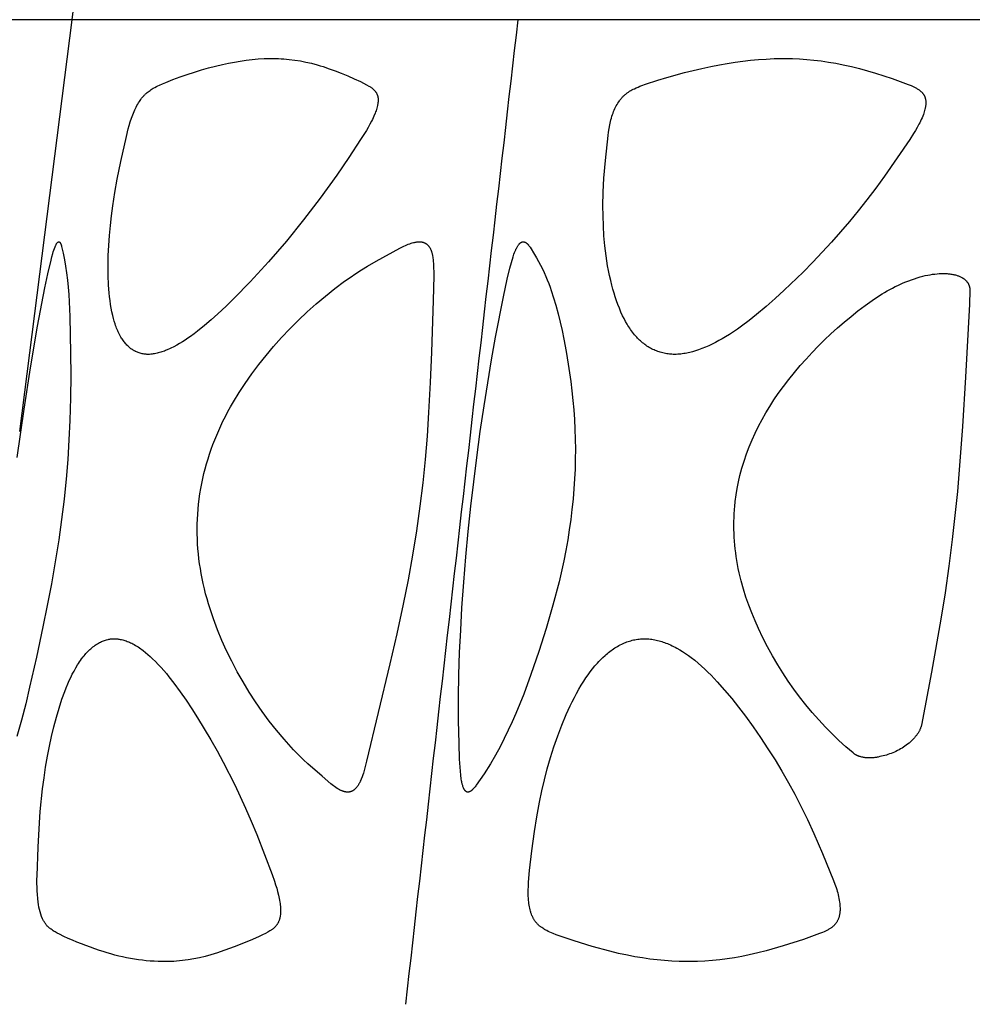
# Model space of a CAD drawing. Header units: millimetres. Extents: x 1250 to 1725, y 0 to 1655.
# Tile 157 of 256: x 1288 to 1329, y 1319 to 1361. Entities that reach past the tile are written whole.
import ezdxf

# ---------------------------------------------------------------- set-up
doc = ezdxf.new("R2010")
doc.units = ezdxf.units.MM
doc.header["$MEASUREMENT"] = 0
doc.layers.add('Crea2D$visibili$tangenti', color=7, linetype='Continuous', true_color=0x000000)

msp = doc.modelspace()

# ---------------------------------------------------------------- linework, layer by layer
at = {"layer": 'Crea2D$visibili$tangenti'}
for p, q in [((1290.496, 1360.548), (1292.568, 1376.923)), ((1290.496, 1360.548), (1277.531, 1360.548)), ((1288.269, 1343.03), (1290.496, 1360.548)), ((1309.451, 1360.548), (1290.496, 1360.548)), ((1333.818, 1360.548), (1309.451, 1360.548))]:
    msp.add_line(p, q, dxfattribs=at)
for points in [[(1293.734, 1346.314), (1293.713, 1346.315), (1293.692, 1346.315), (1293.67, 1346.316), (1293.649, 1346.318), (1293.606, 1346.322), (1293.563, 1346.327), (1293.52, 1346.334), (1293.478, 1346.342), (1293.436, 1346.352), (1293.394, 1346.363), (1293.352, 1346.376), (1293.311, 1346.39), (1293.271, 1346.406), (1293.231, 1346.422), (1293.211, 1346.431), (1293.191, 1346.441), (1293.172, 1346.45), (1293.153, 1346.46), (1293.134, 1346.47), (1293.115, 1346.481), (1293.097, 1346.492), (1293.078, 1346.503), (1293.059, 1346.516), (1293.039, 1346.529), (1293.02, 1346.542), (1293.001, 1346.556), (1292.983, 1346.57), (1292.964, 1346.584), (1292.946, 1346.599), (1292.929, 1346.614), (1292.894, 1346.645), (1292.86, 1346.677), (1292.827, 1346.711), (1292.795, 1346.745), (1292.765, 1346.78), (1292.735, 1346.817), (1292.706, 1346.854), (1292.678, 1346.892), (1292.651, 1346.93), (1292.625, 1346.969), (1292.599, 1347.009), (1292.575, 1347.049), (1292.544, 1347.103), (1292.515, 1347.156), (1292.488, 1347.211), (1292.461, 1347.266), (1292.436, 1347.322), (1292.412, 1347.378), (1292.389, 1347.435), (1292.368, 1347.492), (1292.347, 1347.549), (1292.328, 1347.607), (1292.291, 1347.724), (1292.259, 1347.842), (1292.229, 1347.961), (1292.193, 1348.121), (1292.162, 1348.281), (1292.135, 1348.442), (1292.112, 1348.604), (1292.092, 1348.766), (1292.076, 1348.929), (1292.051, 1349.255), (1292.032, 1349.678), (1292.028, 1350.101), (1292.036, 1350.524), (1292.056, 1350.947), (1292.087, 1351.369), (1292.127, 1351.791), (1292.176, 1352.212), (1292.233, 1352.632), (1292.321, 1353.199), (1292.42, 1353.763), (1292.571, 1354.519), (1292.805, 1355.587), (1292.882, 1355.9), (1292.925, 1356.055), (1292.972, 1356.209), (1293.023, 1356.362), (1293.051, 1356.438), (1293.106, 1356.579), (1293.133, 1356.644), (1293.162, 1356.708), (1293.191, 1356.772), (1293.223, 1356.835), (1293.255, 1356.897), (1293.29, 1356.958), (1293.326, 1357.018), (1293.356, 1357.066), (1293.387, 1357.114), (1293.42, 1357.16), (1293.454, 1357.205), (1293.489, 1357.25), (1293.526, 1357.293), (1293.545, 1357.314), (1293.565, 1357.334), (1293.584, 1357.355), (1293.604, 1357.374), (1293.624, 1357.393), (1293.644, 1357.411), (1293.664, 1357.429), (1293.684, 1357.446), (1293.726, 1357.48), (1293.769, 1357.513), (1293.813, 1357.544), (1293.858, 1357.574), (1293.904, 1357.603), (1293.95, 1357.63), (1294.014, 1357.666), (1294.079, 1357.701), (1294.145, 1357.733), (1294.212, 1357.765), (1294.346, 1357.824), (1294.482, 1357.881), (1294.783, 1358), (1295.087, 1358.113), (1295.393, 1358.22), (1295.701, 1358.321), (1295.997, 1358.412), (1296.295, 1358.497), (1296.595, 1358.576), (1296.897, 1358.648), (1297.146, 1358.701), (1297.396, 1358.749), (1297.647, 1358.791), (1297.899, 1358.827), (1298.152, 1358.856), (1298.406, 1358.877), (1298.66, 1358.891), (1298.914, 1358.896), (1298.974, 1358.896), (1299.033, 1358.896), (1299.15, 1358.895), (1299.267, 1358.892), (1299.384, 1358.887), (1299.5, 1358.879), (1299.733, 1358.858), (1299.965, 1358.83), (1300.204, 1358.792), (1300.441, 1358.746), (1300.677, 1358.693), (1300.91, 1358.631), (1301.042, 1358.593), (1301.172, 1358.552), (1301.431, 1358.465), (1301.688, 1358.371), (1301.942, 1358.271), (1302.217, 1358.159), (1302.488, 1358.04), (1302.756, 1357.914), (1302.889, 1357.847), (1303.021, 1357.777), (1303.109, 1357.728), (1303.152, 1357.702), (1303.173, 1357.689), (1303.194, 1357.675), (1303.215, 1357.661), (1303.235, 1357.646), (1303.255, 1357.631), (1303.274, 1357.616), (1303.293, 1357.6), (1303.311, 1357.583), (1303.329, 1357.566), (1303.338, 1357.557), (1303.347, 1357.548), (1303.359, 1357.534), (1303.37, 1357.521), (1303.382, 1357.507), (1303.393, 1357.492), (1303.403, 1357.478), (1303.414, 1357.463), (1303.423, 1357.448), (1303.433, 1357.432), (1303.442, 1357.417), (1303.45, 1357.401), (1303.458, 1357.385), (1303.465, 1357.368), (1303.472, 1357.352), (1303.478, 1357.335), (1303.484, 1357.318), (1303.487, 1357.31), (1303.489, 1357.301), (1303.492, 1357.291), (1303.494, 1357.28), (1303.497, 1357.27), (1303.499, 1357.26), (1303.501, 1357.249), (1303.502, 1357.239), (1303.504, 1357.228), (1303.505, 1357.218), (1303.507, 1357.196), (1303.509, 1357.175), (1303.51, 1357.154), (1303.51, 1357.132), (1303.509, 1357.111), (1303.508, 1357.089), (1303.507, 1357.068), (1303.505, 1357.046), (1303.503, 1357.025), (1303.5, 1357.003), (1303.494, 1356.96), (1303.489, 1356.931), (1303.483, 1356.903), (1303.471, 1356.846), (1303.457, 1356.789), (1303.44, 1356.733), (1303.423, 1356.678), (1303.403, 1356.623), (1303.382, 1356.568), (1303.33, 1356.443), (1303.299, 1356.373), (1303.267, 1356.304), (1303.233, 1356.235), (1303.162, 1356.1), (1303.088, 1355.967), (1303.01, 1355.836), (1302.764, 1355.449), (1302.262, 1354.688), (1301.748, 1353.935), (1301.046, 1352.954), (1300.343, 1352.033), (1299.611, 1351.133), (1298.852, 1350.256), (1298.068, 1349.402), (1297.392, 1348.705), (1297.046, 1348.365), (1296.692, 1348.033), (1296.413, 1347.781), (1296.128, 1347.537), (1295.835, 1347.301), (1295.686, 1347.188), (1295.534, 1347.077), (1295.42, 1346.997), (1295.304, 1346.919), (1295.187, 1346.843), (1295.067, 1346.771), (1294.947, 1346.702), (1294.824, 1346.636), (1294.699, 1346.574), (1294.635, 1346.545), (1294.571, 1346.517), (1294.471, 1346.476), (1294.42, 1346.456), (1294.369, 1346.438), (1294.318, 1346.421), (1294.267, 1346.404), (1294.215, 1346.389), (1294.162, 1346.375), (1294.11, 1346.362), (1294.057, 1346.351), (1294.004, 1346.341), (1293.95, 1346.332), (1293.897, 1346.325), (1293.843, 1346.32), (1293.789, 1346.316)], [(1316.116, 1346.314), (1316.06, 1346.316), (1316.004, 1346.318), (1315.948, 1346.322), (1315.892, 1346.328), (1315.836, 1346.334), (1315.78, 1346.343), (1315.725, 1346.352), (1315.669, 1346.363), (1315.614, 1346.375), (1315.56, 1346.389), (1315.506, 1346.404), (1315.452, 1346.421), (1315.399, 1346.439), (1315.346, 1346.458), (1315.294, 1346.479), (1315.242, 1346.502), (1315.19, 1346.526), (1315.139, 1346.552), (1315.088, 1346.58), (1315.038, 1346.609), (1314.989, 1346.639), (1314.94, 1346.67), (1314.893, 1346.703), (1314.846, 1346.737), (1314.8, 1346.772), (1314.755, 1346.808), (1314.71, 1346.846), (1314.667, 1346.884), (1314.625, 1346.923), (1314.583, 1346.964), (1314.542, 1347.005), (1314.503, 1347.047), (1314.457, 1347.098), (1314.412, 1347.149), (1314.368, 1347.202), (1314.326, 1347.256), (1314.285, 1347.311), (1314.245, 1347.366), (1314.207, 1347.423), (1314.169, 1347.48), (1314.133, 1347.538), (1314.097, 1347.596), (1314.029, 1347.715), (1313.965, 1347.836), (1313.904, 1347.959), (1313.832, 1348.116), (1313.765, 1348.274), (1313.703, 1348.434), (1313.644, 1348.595), (1313.59, 1348.758), (1313.539, 1348.923), (1313.492, 1349.088), (1313.448, 1349.254), (1313.397, 1349.461), (1313.35, 1349.669), (1313.307, 1349.877), (1313.268, 1350.086), (1313.233, 1350.296), (1313.202, 1350.507), (1313.15, 1350.929), (1313.111, 1351.354), (1313.086, 1351.779), (1313.072, 1352.205), (1313.068, 1352.632), (1313.08, 1353.218), (1313.11, 1353.804), (1313.17, 1354.56), (1313.283, 1355.618), (1313.303, 1355.77), (1313.327, 1355.921), (1313.356, 1356.07), (1313.372, 1356.145), (1313.389, 1356.219), (1313.408, 1356.293), (1313.429, 1356.367), (1313.451, 1356.44), (1313.476, 1356.513), (1313.498, 1356.578), (1313.522, 1356.641), (1313.548, 1356.704), (1313.576, 1356.766), (1313.605, 1356.828), (1313.636, 1356.888), (1313.669, 1356.947), (1313.687, 1356.976), (1313.705, 1357.005), (1313.737, 1357.055), (1313.772, 1357.103), (1313.79, 1357.127), (1313.808, 1357.151), (1313.826, 1357.174), (1313.845, 1357.197), (1313.865, 1357.219), (1313.885, 1357.241), (1313.905, 1357.263), (1313.926, 1357.284), (1313.947, 1357.305), (1313.968, 1357.326), (1313.99, 1357.345), (1314.013, 1357.365), (1314.035, 1357.383), (1314.058, 1357.402), (1314.081, 1357.419), (1314.104, 1357.437), (1314.128, 1357.454), (1314.153, 1357.47), (1314.202, 1357.502), (1314.252, 1357.532), (1314.303, 1357.56), (1314.355, 1357.588), (1314.407, 1357.614), (1314.484, 1357.65), (1314.561, 1357.684), (1314.639, 1357.716), (1314.718, 1357.746), (1314.876, 1357.804), (1315.408, 1357.978), (1315.782, 1358.09), (1316.534, 1358.297), (1317.278, 1358.477), (1317.652, 1358.557), (1318.028, 1358.631), (1318.356, 1358.689), (1318.685, 1358.741), (1319.014, 1358.785), (1319.345, 1358.823), (1319.676, 1358.854), (1320.009, 1358.876), (1320.341, 1358.891), (1320.674, 1358.896), (1320.75, 1358.896), (1320.826, 1358.896), (1321.13, 1358.892), (1321.432, 1358.879), (1321.735, 1358.859), (1322.037, 1358.83), (1322.35, 1358.793), (1322.663, 1358.747), (1322.974, 1358.693), (1323.283, 1358.632), (1323.63, 1358.553), (1323.974, 1358.466), (1324.658, 1358.271), (1325.01, 1358.163), (1325.359, 1358.048), (1325.706, 1357.925), (1326.05, 1357.794), (1326.171, 1357.745), (1326.23, 1357.719), (1326.289, 1357.691), (1326.346, 1357.662), (1326.375, 1357.646), (1326.403, 1357.63), (1326.431, 1357.614), (1326.458, 1357.596), (1326.485, 1357.578), (1326.512, 1357.56), (1326.528, 1357.547), (1326.544, 1357.535), (1326.56, 1357.522), (1326.576, 1357.509), (1326.591, 1357.495), (1326.606, 1357.482), (1326.621, 1357.467), (1326.635, 1357.453), (1326.649, 1357.438), (1326.662, 1357.423), (1326.675, 1357.407), (1326.687, 1357.391), (1326.693, 1357.383), (1326.698, 1357.375), (1326.704, 1357.366), (1326.709, 1357.358), (1326.715, 1357.349), (1326.72, 1357.341), (1326.725, 1357.332), (1326.729, 1357.323), (1326.734, 1357.313), (1326.739, 1357.303), (1326.744, 1357.293), (1326.748, 1357.283), (1326.752, 1357.273), (1326.756, 1357.263), (1326.76, 1357.252), (1326.763, 1357.242), (1326.767, 1357.231), (1326.77, 1357.22), (1326.773, 1357.21), (1326.775, 1357.199), (1326.78, 1357.177), (1326.785, 1357.155), (1326.788, 1357.133), (1326.791, 1357.11), (1326.793, 1357.088), (1326.795, 1357.065), (1326.796, 1357.043), (1326.796, 1357.02), (1326.796, 1356.997), (1326.796, 1356.975), (1326.794, 1356.945), (1326.792, 1356.916), (1326.788, 1356.886), (1326.784, 1356.857), (1326.78, 1356.828), (1326.774, 1356.799), (1326.768, 1356.77), (1326.761, 1356.741), (1326.746, 1356.684), (1326.729, 1356.627), (1326.711, 1356.57), (1326.691, 1356.513), (1326.664, 1356.443), (1326.634, 1356.373), (1326.604, 1356.304), (1326.571, 1356.235), (1326.538, 1356.167), (1326.504, 1356.1), (1326.431, 1355.966), (1326.355, 1355.835), (1326.276, 1355.706), (1326.111, 1355.451), (1325.043, 1353.898), (1324.669, 1353.385), (1324.285, 1352.881), (1323.921, 1352.422), (1323.55, 1351.97), (1323.17, 1351.525), (1322.783, 1351.087), (1322.388, 1350.655), (1321.986, 1350.231), (1321.576, 1349.813), (1320.78, 1349.042), (1320.395, 1348.689), (1320.002, 1348.344), (1319.6, 1348.009), (1319.28, 1347.755), (1318.953, 1347.511), (1318.787, 1347.392), (1318.618, 1347.277), (1318.447, 1347.166), (1318.273, 1347.058), (1318.136, 1346.977), (1317.998, 1346.898), (1317.858, 1346.823), (1317.715, 1346.751), (1317.572, 1346.683), (1317.426, 1346.619), (1317.278, 1346.56), (1317.129, 1346.506), (1317.006, 1346.466), (1316.881, 1346.429), (1316.819, 1346.413), (1316.756, 1346.397), (1316.693, 1346.383), (1316.63, 1346.37), (1316.566, 1346.358), (1316.502, 1346.347), (1316.438, 1346.338), (1316.374, 1346.33), (1316.31, 1346.324), (1316.245, 1346.319), (1316.181, 1346.316)], [(1295.903, 1340.175), (1295.934, 1340.39), (1295.969, 1340.605), (1296.009, 1340.818), (1296.054, 1341.031), (1296.103, 1341.242), (1296.157, 1341.452), (1296.215, 1341.661), (1296.277, 1341.869), (1296.343, 1342.074), (1296.412, 1342.278), (1296.486, 1342.48), (1296.564, 1342.681), (1296.645, 1342.881), (1296.73, 1343.079), (1296.819, 1343.275), (1296.912, 1343.469), (1297.016, 1343.678), (1297.125, 1343.885), (1297.238, 1344.09), (1297.355, 1344.293), (1297.598, 1344.692), (1297.855, 1345.082), (1298.14, 1345.487), (1298.437, 1345.882), (1298.745, 1346.269), (1299.065, 1346.647), (1299.406, 1347.031), (1299.758, 1347.404), (1300.121, 1347.768), (1300.493, 1348.122), (1300.876, 1348.464), (1301.268, 1348.795), (1301.67, 1349.114), (1302.083, 1349.421), (1302.32, 1349.588), (1302.561, 1349.751), (1302.804, 1349.909), (1303.052, 1350.061), (1303.432, 1350.28), (1304.43, 1350.828), (1304.548, 1350.889), (1304.608, 1350.918), (1304.668, 1350.945), (1304.729, 1350.972), (1304.791, 1350.997), (1304.853, 1351.02), (1304.916, 1351.041), (1304.962, 1351.055), (1305.008, 1351.068), (1305.031, 1351.074), (1305.054, 1351.079), (1305.077, 1351.084), (1305.101, 1351.089), (1305.124, 1351.093), (1305.148, 1351.096), (1305.171, 1351.099), (1305.195, 1351.101), (1305.219, 1351.103), (1305.243, 1351.103), (1305.267, 1351.104), (1305.291, 1351.103), (1305.3, 1351.103), (1305.31, 1351.102), (1305.319, 1351.101), (1305.329, 1351.101), (1305.338, 1351.099), (1305.348, 1351.098), (1305.357, 1351.097), (1305.367, 1351.095), (1305.376, 1351.093), (1305.385, 1351.091), (1305.395, 1351.089), (1305.404, 1351.087), (1305.413, 1351.084), (1305.423, 1351.082), (1305.432, 1351.079), (1305.441, 1351.076), (1305.45, 1351.072), (1305.459, 1351.069), (1305.468, 1351.065), (1305.477, 1351.061), (1305.485, 1351.058), (1305.494, 1351.053), (1305.503, 1351.049), (1305.511, 1351.045), (1305.52, 1351.04), (1305.528, 1351.035), (1305.536, 1351.03), (1305.544, 1351.025), (1305.552, 1351.02), (1305.56, 1351.015), (1305.568, 1351.009), (1305.575, 1351.003), (1305.583, 1350.997), (1305.591, 1350.991), (1305.598, 1350.984), (1305.606, 1350.978), (1305.613, 1350.971), (1305.62, 1350.964), (1305.627, 1350.957), (1305.634, 1350.95), (1305.64, 1350.942), (1305.647, 1350.935), (1305.653, 1350.927), (1305.659, 1350.92), (1305.671, 1350.904), (1305.683, 1350.888), (1305.694, 1350.871), (1305.705, 1350.854), (1305.715, 1350.837), (1305.725, 1350.819), (1305.734, 1350.801), (1305.742, 1350.783), (1305.751, 1350.765), (1305.759, 1350.747), (1305.768, 1350.723), (1305.777, 1350.699), (1305.785, 1350.675), (1305.792, 1350.65), (1305.799, 1350.626), (1305.806, 1350.601), (1305.811, 1350.576), (1305.817, 1350.551), (1305.826, 1350.501), (1305.834, 1350.451), (1305.841, 1350.4), (1305.847, 1350.349), (1305.855, 1350.262), (1305.862, 1350.175), (1305.87, 1350.001), (1305.874, 1349.827), (1305.875, 1349.652), (1305.853, 1348.6), (1305.777, 1346.408), (1305.723, 1345.122), (1305.655, 1343.837), (1305.588, 1342.841), (1305.505, 1341.845), (1305.406, 1340.852), (1305.288, 1339.86), (1305.141, 1338.814), (1304.972, 1337.771), (1304.783, 1336.732), (1304.575, 1335.696), (1304.3, 1334.424), (1304.009, 1333.156), (1303.02, 1329.016), (1302.93, 1328.677), (1302.88, 1328.51), (1302.853, 1328.426), (1302.824, 1328.344), (1302.789, 1328.249), (1302.77, 1328.203), (1302.75, 1328.157), (1302.729, 1328.111), (1302.717, 1328.089), (1302.706, 1328.066), (1302.694, 1328.044), (1302.681, 1328.023), (1302.668, 1328.001), (1302.655, 1327.98), (1302.643, 1327.962), (1302.631, 1327.946), (1302.619, 1327.929), (1302.607, 1327.912), (1302.594, 1327.896), (1302.58, 1327.881), (1302.567, 1327.865), (1302.553, 1327.85), (1302.538, 1327.836), (1302.523, 1327.822), (1302.508, 1327.809), (1302.5, 1327.802), (1302.492, 1327.796), (1302.484, 1327.79), (1302.476, 1327.784), (1302.467, 1327.778), (1302.459, 1327.772), (1302.45, 1327.767), (1302.442, 1327.761), (1302.433, 1327.756), (1302.424, 1327.751), (1302.416, 1327.747), (1302.408, 1327.743), (1302.4, 1327.739), (1302.392, 1327.736), (1302.384, 1327.732), (1302.376, 1327.729), (1302.367, 1327.725), (1302.359, 1327.722), (1302.35, 1327.719), (1302.342, 1327.716), (1302.333, 1327.714), (1302.325, 1327.711), (1302.316, 1327.709), (1302.307, 1327.707), (1302.298, 1327.705), (1302.29, 1327.703), (1302.281, 1327.702), (1302.272, 1327.7), (1302.263, 1327.699), (1302.254, 1327.698), (1302.245, 1327.697), (1302.236, 1327.697), (1302.227, 1327.696), (1302.218, 1327.696), (1302.21, 1327.696), (1302.201, 1327.696), (1302.192, 1327.697), (1302.183, 1327.697), (1302.174, 1327.698), (1302.165, 1327.699), (1302.156, 1327.7), (1302.147, 1327.701), (1302.136, 1327.703), (1302.126, 1327.705), (1302.115, 1327.706), (1302.104, 1327.708), (1302.083, 1327.713), (1302.062, 1327.718), (1302.041, 1327.724), (1302.021, 1327.731), (1302.001, 1327.738), (1301.98, 1327.746), (1301.96, 1327.754), (1301.941, 1327.762), (1301.921, 1327.771), (1301.902, 1327.781), (1301.863, 1327.801), (1301.825, 1327.822), (1301.797, 1327.839), (1301.769, 1327.857), (1301.713, 1327.893), (1301.659, 1327.931), (1301.606, 1327.97), (1301.553, 1328.011), (1301.501, 1328.052), (1301.132, 1328.369), (1300.519, 1328.904), (1300.335, 1329.077), (1300.122, 1329.287), (1299.914, 1329.502), (1299.71, 1329.721), (1299.511, 1329.944), (1299.188, 1330.327), (1298.878, 1330.72), (1298.58, 1331.122), (1298.295, 1331.534), (1298.023, 1331.954), (1297.764, 1332.383), (1297.518, 1332.819), (1297.285, 1333.262), (1297.069, 1333.704), (1296.867, 1334.152), (1296.678, 1334.606), (1296.505, 1335.066), (1296.362, 1335.489), (1296.296, 1335.702), (1296.234, 1335.916), (1296.175, 1336.132), (1296.121, 1336.348), (1296.07, 1336.566), (1296.024, 1336.784), (1295.985, 1336.992), (1295.95, 1337.201), (1295.918, 1337.41), (1295.891, 1337.62), (1295.868, 1337.831), (1295.85, 1338.042), (1295.835, 1338.253), (1295.825, 1338.464), (1295.819, 1338.676), (1295.817, 1338.888), (1295.82, 1339.099), (1295.827, 1339.311), (1295.839, 1339.522), (1295.855, 1339.733), (1295.876, 1339.944), (1295.901, 1340.154)], [(1307.455, 1339.86), (1307.575, 1340.892), (1307.705, 1341.923), (1307.854, 1343.029), (1308.015, 1344.132), (1308.168, 1345.106), (1308.33, 1346.079), (1308.503, 1347.05), (1308.838, 1348.767), (1308.999, 1349.512), (1309.112, 1349.986), (1309.175, 1350.222), (1309.245, 1350.456), (1309.285, 1350.58), (1309.308, 1350.642), (1309.332, 1350.703), (1309.344, 1350.733), (1309.358, 1350.762), (1309.371, 1350.792), (1309.386, 1350.821), (1309.401, 1350.85), (1309.417, 1350.878), (1309.434, 1350.906), (1309.451, 1350.934), (1309.462, 1350.951), (1309.474, 1350.967), (1309.486, 1350.983), (1309.492, 1350.991), (1309.499, 1350.999), (1309.505, 1351.007), (1309.512, 1351.014), (1309.519, 1351.021), (1309.526, 1351.029), (1309.533, 1351.036), (1309.54, 1351.042), (1309.548, 1351.049), (1309.555, 1351.055), (1309.561, 1351.06), (1309.567, 1351.064), (1309.574, 1351.068), (1309.58, 1351.073), (1309.586, 1351.076), (1309.593, 1351.08), (1309.599, 1351.084), (1309.606, 1351.087), (1309.61, 1351.088), (1309.613, 1351.09), (1309.616, 1351.091), (1309.62, 1351.093), (1309.623, 1351.094), (1309.627, 1351.095), (1309.63, 1351.096), (1309.634, 1351.097), (1309.638, 1351.098), (1309.641, 1351.099), (1309.645, 1351.1), (1309.649, 1351.101), (1309.652, 1351.101), (1309.656, 1351.102), (1309.66, 1351.102), (1309.663, 1351.103), (1309.668, 1351.103), (1309.673, 1351.104), (1309.678, 1351.104), (1309.682, 1351.104), (1309.687, 1351.103), (1309.692, 1351.103), (1309.697, 1351.103), (1309.702, 1351.102), (1309.706, 1351.101), (1309.711, 1351.1), (1309.716, 1351.099), (1309.721, 1351.098), (1309.725, 1351.097), (1309.73, 1351.095), (1309.735, 1351.094), (1309.739, 1351.092), (1309.744, 1351.091), (1309.749, 1351.089), (1309.753, 1351.087), (1309.758, 1351.085), (1309.762, 1351.083), (1309.767, 1351.081), (1309.771, 1351.078), (1309.776, 1351.076), (1309.785, 1351.071), (1309.793, 1351.066), (1309.802, 1351.061), (1309.81, 1351.055), (1309.816, 1351.05), (1309.822, 1351.046), (1309.828, 1351.041), (1309.834, 1351.036), (1309.84, 1351.031), (1309.846, 1351.026), (1309.851, 1351.02), (1309.857, 1351.015), (1309.868, 1351.004), (1309.878, 1350.993), (1309.888, 1350.981), (1309.898, 1350.969), (1309.907, 1350.957), (1309.916, 1350.945), (1309.934, 1350.919), (1309.967, 1350.867), (1310.152, 1350.567), (1310.241, 1350.415), (1310.328, 1350.261), (1310.411, 1350.106), (1310.491, 1349.949), (1310.567, 1349.791), (1310.639, 1349.63), (1310.702, 1349.481), (1310.762, 1349.33), (1310.818, 1349.177), (1310.871, 1349.024), (1310.971, 1348.714), (1311.062, 1348.402), (1311.158, 1348.045), (1311.247, 1347.686), (1311.329, 1347.327), (1311.404, 1346.965), (1311.502, 1346.433), (1311.59, 1345.899), (1311.701, 1345.159), (1311.751, 1344.758), (1311.794, 1344.356), (1311.828, 1343.953), (1311.856, 1343.549), (1311.877, 1343.127), (1311.89, 1342.705), (1311.896, 1342.283), (1311.893, 1341.861), (1311.882, 1341.439), (1311.863, 1341.017), (1311.836, 1340.596), (1311.8, 1340.175), (1311.798, 1340.154), (1311.752, 1339.72), (1311.699, 1339.287), (1311.638, 1338.855), (1311.568, 1338.424), (1311.488, 1337.977), (1311.4, 1337.531), (1311.201, 1336.645), (1310.944, 1335.648), (1310.658, 1334.658), (1310.345, 1333.676), (1310.008, 1332.702), (1309.698, 1331.867), (1309.364, 1331.042), (1309.208, 1330.683), (1309.044, 1330.328), (1308.873, 1329.976), (1308.695, 1329.629), (1308.495, 1329.264), (1308.285, 1328.906), (1308.012, 1328.48), (1307.684, 1327.992), (1307.661, 1327.958), (1307.636, 1327.926), (1307.611, 1327.893), (1307.598, 1327.878), (1307.585, 1327.862), (1307.571, 1327.847), (1307.557, 1327.832), (1307.542, 1327.818), (1307.528, 1327.803), (1307.518, 1327.795), (1307.509, 1327.787), (1307.5, 1327.779), (1307.491, 1327.771), (1307.481, 1327.764), (1307.471, 1327.756), (1307.461, 1327.749), (1307.451, 1327.743), (1307.441, 1327.736), (1307.43, 1327.73), (1307.42, 1327.724), (1307.409, 1327.719), (1307.404, 1327.716), (1307.398, 1327.714), (1307.393, 1327.712), (1307.387, 1327.709), (1307.381, 1327.707), (1307.376, 1327.705), (1307.37, 1327.703), (1307.364, 1327.701), (1307.363, 1327.701), (1307.361, 1327.7), (1307.359, 1327.7), (1307.357, 1327.699), (1307.355, 1327.699), (1307.353, 1327.698), (1307.351, 1327.698), (1307.349, 1327.698), (1307.347, 1327.697), (1307.345, 1327.697), (1307.343, 1327.697), (1307.341, 1327.696), (1307.339, 1327.696), (1307.337, 1327.696), (1307.335, 1327.696), (1307.333, 1327.696), (1307.329, 1327.696), (1307.325, 1327.696), (1307.321, 1327.696), (1307.317, 1327.697), (1307.314, 1327.697), (1307.31, 1327.698), (1307.306, 1327.698), (1307.302, 1327.699), (1307.298, 1327.7), (1307.294, 1327.701), (1307.29, 1327.702), (1307.287, 1327.704), (1307.283, 1327.705), (1307.279, 1327.706), (1307.275, 1327.708), (1307.272, 1327.71), (1307.268, 1327.711), (1307.265, 1327.713), (1307.261, 1327.715), (1307.258, 1327.717), (1307.254, 1327.719), (1307.251, 1327.721), (1307.248, 1327.723), (1307.244, 1327.725), (1307.24, 1327.728), (1307.236, 1327.731), (1307.232, 1327.735), (1307.228, 1327.738), (1307.225, 1327.741), (1307.221, 1327.745), (1307.217, 1327.748), (1307.214, 1327.752), (1307.211, 1327.755), (1307.207, 1327.759), (1307.204, 1327.763), (1307.201, 1327.766), (1307.198, 1327.77), (1307.195, 1327.774), (1307.189, 1327.783), (1307.183, 1327.791), (1307.178, 1327.799), (1307.173, 1327.808), (1307.168, 1327.817), (1307.163, 1327.826), (1307.158, 1327.835), (1307.149, 1327.853), (1307.143, 1327.868), (1307.137, 1327.883), (1307.125, 1327.913), (1307.114, 1327.943), (1307.104, 1327.973), (1307.095, 1328.004), (1307.087, 1328.034), (1307.079, 1328.065), (1307.073, 1328.096), (1307.064, 1328.137), (1307.057, 1328.177), (1307.045, 1328.259), (1307.025, 1328.423), (1306.995, 1328.758), (1306.974, 1329.093), (1306.948, 1329.766), (1306.93, 1330.75), (1306.929, 1331.735), (1306.945, 1332.687), (1306.975, 1333.638), (1307.019, 1334.588), (1307.074, 1335.538), (1307.151, 1336.62), (1307.24, 1337.701), (1307.342, 1338.781)], [(1324.844, 1329.206), (1324.771, 1329.189), (1324.734, 1329.182), (1324.698, 1329.175), (1324.661, 1329.169), (1324.624, 1329.164), (1324.587, 1329.16), (1324.55, 1329.156), (1324.514, 1329.153), (1324.477, 1329.151), (1324.44, 1329.149), (1324.403, 1329.149), (1324.366, 1329.149), (1324.33, 1329.15), (1324.293, 1329.152), (1324.257, 1329.155), (1324.22, 1329.159), (1324.184, 1329.164), (1324.147, 1329.17), (1324.111, 1329.177), (1324.075, 1329.185), (1324.039, 1329.194), (1324.003, 1329.205), (1323.985, 1329.211), (1323.968, 1329.217), (1323.95, 1329.223), (1323.932, 1329.23), (1323.915, 1329.237), (1323.898, 1329.244), (1323.88, 1329.252), (1323.863, 1329.26), (1323.846, 1329.269), (1323.829, 1329.278), (1323.813, 1329.287), (1323.796, 1329.297), (1323.78, 1329.307), (1323.764, 1329.318), (1323.748, 1329.329), (1323.732, 1329.34), (1323.716, 1329.352), (1323.7, 1329.365), (1323.395, 1329.624), (1323.1, 1329.893), (1322.813, 1330.171), (1322.533, 1330.457), (1322.245, 1330.768), (1321.965, 1331.087), (1321.693, 1331.413), (1321.432, 1331.747), (1321.186, 1332.08), (1320.949, 1332.419), (1320.722, 1332.765), (1320.503, 1333.116), (1320.281, 1333.492), (1320.07, 1333.874), (1319.87, 1334.261), (1319.681, 1334.654), (1319.534, 1334.982), (1319.395, 1335.315), (1319.267, 1335.651), (1319.148, 1335.991), (1319.04, 1336.334), (1318.944, 1336.68), (1318.901, 1336.855), (1318.86, 1337.03), (1318.823, 1337.206), (1318.789, 1337.382), (1318.76, 1337.546), (1318.735, 1337.711), (1318.712, 1337.876), (1318.692, 1338.041), (1318.675, 1338.206), (1318.662, 1338.372), (1318.651, 1338.538), (1318.643, 1338.705), (1318.638, 1338.871), (1318.637, 1339.038), (1318.638, 1339.204), (1318.642, 1339.37), (1318.65, 1339.536), (1318.66, 1339.702), (1318.674, 1339.868), (1318.691, 1340.033), (1318.693, 1340.053), (1318.73, 1340.334), (1318.776, 1340.614), (1318.831, 1340.892), (1318.895, 1341.168), (1318.934, 1341.322), (1318.976, 1341.475), (1319.069, 1341.778), (1319.171, 1342.079), (1319.284, 1342.375), (1319.408, 1342.674), (1319.542, 1342.969), (1319.685, 1343.259), (1319.836, 1343.545), (1319.996, 1343.827), (1320.163, 1344.104), (1320.339, 1344.376), (1320.521, 1344.644), (1320.744, 1344.95), (1320.975, 1345.251), (1321.213, 1345.545), (1321.458, 1345.835), (1321.706, 1346.117), (1321.96, 1346.394), (1322.22, 1346.666), (1322.486, 1346.931), (1322.759, 1347.19), (1323.038, 1347.443), (1323.323, 1347.689), (1323.615, 1347.928), (1323.911, 1348.16), (1324.213, 1348.386), (1324.52, 1348.604), (1324.832, 1348.815), (1324.938, 1348.884), (1325.045, 1348.95), (1325.154, 1349.015), (1325.264, 1349.077), (1325.376, 1349.137), (1325.489, 1349.195), (1325.603, 1349.25), (1325.718, 1349.303), (1325.834, 1349.354), (1325.952, 1349.402), (1326.07, 1349.448), (1326.189, 1349.491), (1326.309, 1349.532), (1326.429, 1349.57), (1326.55, 1349.606), (1326.672, 1349.64), (1326.774, 1349.663), (1326.877, 1349.684), (1326.98, 1349.703), (1327.084, 1349.719), (1327.179, 1349.731), (1327.275, 1349.74), (1327.37, 1349.747), (1327.466, 1349.751), (1327.546, 1349.752), (1327.626, 1349.751), (1327.705, 1349.747), (1327.745, 1349.744), (1327.785, 1349.741), (1327.824, 1349.736), (1327.863, 1349.731), (1327.903, 1349.725), (1327.942, 1349.718), (1327.981, 1349.71), (1328.02, 1349.701), (1328.058, 1349.691), (1328.097, 1349.681), (1328.128, 1349.671), (1328.158, 1349.661), (1328.188, 1349.65), (1328.218, 1349.638), (1328.248, 1349.625), (1328.277, 1349.612), (1328.306, 1349.597), (1328.334, 1349.582), (1328.348, 1349.574), (1328.361, 1349.566), (1328.375, 1349.557), (1328.388, 1349.549), (1328.401, 1349.54), (1328.414, 1349.53), (1328.426, 1349.521), (1328.439, 1349.511), (1328.451, 1349.501), (1328.463, 1349.491), (1328.475, 1349.48), (1328.486, 1349.469), (1328.497, 1349.458), (1328.508, 1349.447), (1328.519, 1349.435), (1328.529, 1349.423), (1328.538, 1349.413), (1328.546, 1349.403), (1328.554, 1349.392), (1328.562, 1349.381), (1328.57, 1349.37), (1328.577, 1349.359), (1328.584, 1349.347), (1328.591, 1349.336), (1328.598, 1349.324), (1328.604, 1349.312), (1328.61, 1349.3), (1328.616, 1349.288), (1328.622, 1349.276), (1328.627, 1349.264), (1328.632, 1349.251), (1328.637, 1349.239), (1328.641, 1349.226), (1328.646, 1349.213), (1328.649, 1349.2), (1328.653, 1349.187), (1328.656, 1349.174), (1328.659, 1349.161), (1328.662, 1349.148), (1328.664, 1349.135), (1328.666, 1349.122), (1328.668, 1349.108), (1328.669, 1349.095), (1328.67, 1349.082), (1328.671, 1349.068), (1328.671, 1349.055), (1328.671, 1349.042), (1328.671, 1349.028), (1328.654, 1348.444), (1328.486, 1345.347), (1328.358, 1343.25), (1328.22, 1341.407), (1328.138, 1340.486), (1327.919, 1338.435), (1327.778, 1337.304), (1327.616, 1336.175), (1327.435, 1335.047), (1327.038, 1332.796), (1326.608, 1330.54), (1326.606, 1330.527), (1326.599, 1330.502), (1326.593, 1330.478), (1326.585, 1330.454), (1326.577, 1330.43), (1326.568, 1330.406), (1326.558, 1330.383), (1326.548, 1330.36), (1326.535, 1330.334), (1326.523, 1330.309), (1326.509, 1330.284), (1326.495, 1330.259), (1326.481, 1330.234), (1326.466, 1330.21), (1326.45, 1330.186), (1326.434, 1330.163), (1326.415, 1330.136), (1326.396, 1330.11), (1326.376, 1330.085), (1326.356, 1330.059), (1326.335, 1330.035), (1326.314, 1330.01), (1326.27, 1329.962), (1326.225, 1329.916), (1326.178, 1329.871), (1326.13, 1329.827), (1326.081, 1329.785), (1326.024, 1329.739), (1325.966, 1329.694), (1325.906, 1329.651), (1325.846, 1329.61), (1325.784, 1329.571), (1325.722, 1329.533), (1325.658, 1329.497), (1325.593, 1329.463), (1325.528, 1329.43), (1325.461, 1329.399), (1325.394, 1329.371), (1325.326, 1329.344), (1325.257, 1329.319), (1325.188, 1329.296), (1325.118, 1329.275), (1325.047, 1329.256)], [(1314.84, 1334.222), (1314.902, 1334.22), (1314.964, 1334.217), (1315.026, 1334.212), (1315.087, 1334.206), (1315.149, 1334.197), (1315.21, 1334.188), (1315.271, 1334.176), (1315.332, 1334.164), (1315.392, 1334.149), (1315.453, 1334.134), (1315.512, 1334.117), (1315.572, 1334.099), (1315.631, 1334.08), (1315.69, 1334.059), (1315.748, 1334.038), (1315.806, 1334.015), (1315.874, 1333.986), (1315.941, 1333.957), (1316.008, 1333.925), (1316.074, 1333.893), (1316.139, 1333.859), (1316.204, 1333.824), (1316.332, 1333.751), (1316.457, 1333.673), (1316.58, 1333.591), (1316.701, 1333.507), (1316.819, 1333.419), (1316.968, 1333.302), (1317.114, 1333.181), (1317.257, 1333.056), (1317.396, 1332.928), (1317.533, 1332.797), (1317.667, 1332.664), (1317.929, 1332.389), (1318.243, 1332.038), (1318.545, 1331.676), (1318.838, 1331.307), (1319.123, 1330.931), (1319.453, 1330.476), (1319.773, 1330.013), (1320.084, 1329.544), (1320.384, 1329.069), (1320.674, 1328.587), (1320.953, 1328.099), (1321.222, 1327.605), (1321.481, 1327.105), (1321.765, 1326.526), (1322.036, 1325.941), (1322.406, 1325.091), (1322.875, 1323.936), (1322.931, 1323.787), (1322.982, 1323.637), (1323.006, 1323.562), (1323.029, 1323.486), (1323.05, 1323.409), (1323.07, 1323.333), (1323.087, 1323.255), (1323.103, 1323.177), (1323.117, 1323.099), (1323.129, 1323.019), (1323.137, 1322.959), (1323.143, 1322.898), (1323.147, 1322.837), (1323.15, 1322.777), (1323.15, 1322.747), (1323.15, 1322.716), (1323.149, 1322.686), (1323.148, 1322.656), (1323.146, 1322.626), (1323.143, 1322.595), (1323.14, 1322.565), (1323.136, 1322.535), (1323.132, 1322.511), (1323.128, 1322.487), (1323.123, 1322.463), (1323.118, 1322.439), (1323.112, 1322.415), (1323.106, 1322.391), (1323.099, 1322.368), (1323.091, 1322.344), (1323.083, 1322.321), (1323.074, 1322.298), (1323.065, 1322.276), (1323.055, 1322.254), (1323.044, 1322.232), (1323.033, 1322.21), (1323.021, 1322.189), (1323.008, 1322.169), (1322.996, 1322.15), (1322.983, 1322.132), (1322.97, 1322.114), (1322.956, 1322.097), (1322.941, 1322.08), (1322.926, 1322.063), (1322.911, 1322.047), (1322.895, 1322.031), (1322.879, 1322.016), (1322.862, 1322.001), (1322.846, 1321.986), (1322.828, 1321.971), (1322.811, 1321.957), (1322.793, 1321.944), (1322.775, 1321.93), (1322.757, 1321.917), (1322.729, 1321.898), (1322.701, 1321.88), (1322.673, 1321.863), (1322.645, 1321.846), (1322.616, 1321.83), (1322.586, 1321.814), (1322.527, 1321.785), (1322.467, 1321.757), (1322.406, 1321.73), (1322.282, 1321.68), (1321.938, 1321.552), (1321.591, 1321.433), (1320.732, 1321.16), (1320.012, 1320.954), (1319.65, 1320.861), (1319.285, 1320.776), (1318.975, 1320.712), (1318.664, 1320.655), (1318.351, 1320.606), (1318.037, 1320.564), (1317.722, 1320.531), (1317.407, 1320.507), (1317.091, 1320.492), (1316.774, 1320.487), (1316.698, 1320.487), (1316.622, 1320.487), (1316.309, 1320.492), (1315.997, 1320.506), (1315.685, 1320.529), (1315.374, 1320.56), (1315.059, 1320.599), (1314.744, 1320.645), (1314.43, 1320.698), (1314.118, 1320.758), (1313.736, 1320.84), (1313.357, 1320.931), (1312.603, 1321.135), (1311.838, 1321.367), (1311.46, 1321.495), (1311.084, 1321.631), (1310.946, 1321.685), (1310.878, 1321.713), (1310.81, 1321.742), (1310.743, 1321.773), (1310.677, 1321.806), (1310.644, 1321.823), (1310.611, 1321.841), (1310.579, 1321.859), (1310.548, 1321.879), (1310.505, 1321.906), (1310.463, 1321.934), (1310.443, 1321.949), (1310.422, 1321.964), (1310.402, 1321.979), (1310.383, 1321.995), (1310.363, 1322.012), (1310.344, 1322.028), (1310.326, 1322.045), (1310.307, 1322.063), (1310.289, 1322.08), (1310.272, 1322.098), (1310.255, 1322.117), (1310.239, 1322.136), (1310.222, 1322.156), (1310.206, 1322.177), (1310.19, 1322.199), (1310.175, 1322.22), (1310.16, 1322.242), (1310.146, 1322.265), (1310.132, 1322.287), (1310.119, 1322.31), (1310.106, 1322.334), (1310.094, 1322.357), (1310.082, 1322.381), (1310.071, 1322.405), (1310.06, 1322.43), (1310.05, 1322.454), (1310.03, 1322.503), (1310.019, 1322.535), (1310.008, 1322.566), (1309.998, 1322.598), (1309.988, 1322.629), (1309.971, 1322.693), (1309.956, 1322.757), (1309.942, 1322.822), (1309.931, 1322.888), (1309.921, 1322.953), (1309.913, 1323.019), (1309.904, 1323.104), (1309.898, 1323.188), (1309.893, 1323.272), (1309.891, 1323.357), (1309.89, 1323.441), (1309.89, 1323.525), (1309.896, 1323.693), (1309.906, 1323.861), (1309.952, 1324.365), (1310.044, 1325.195), (1310.153, 1326.023), (1310.252, 1326.646), (1310.367, 1327.267), (1310.468, 1327.745), (1310.579, 1328.22), (1310.702, 1328.693), (1310.837, 1329.163), (1310.984, 1329.628), (1311.145, 1330.089), (1311.319, 1330.545), (1311.508, 1330.995), (1311.675, 1331.361), (1311.763, 1331.542), (1311.854, 1331.721), (1311.948, 1331.898), (1312.046, 1332.073), (1312.148, 1332.246), (1312.255, 1332.416), (1312.343, 1332.551), (1312.435, 1332.684), (1312.529, 1332.815), (1312.628, 1332.942), (1312.73, 1333.067), (1312.836, 1333.188), (1312.89, 1333.248), (1312.946, 1333.306), (1313.003, 1333.363), (1313.061, 1333.419), (1313.158, 1333.509), (1313.207, 1333.552), (1313.258, 1333.595), (1313.309, 1333.637), (1313.361, 1333.677), (1313.414, 1333.717), (1313.467, 1333.755), (1313.522, 1333.793), (1313.577, 1333.829), (1313.633, 1333.863), (1313.689, 1333.897), (1313.747, 1333.929), (1313.805, 1333.96), (1313.864, 1333.989), (1313.924, 1334.017), (1313.978, 1334.04), (1314.033, 1334.062), (1314.088, 1334.083), (1314.144, 1334.103), (1314.2, 1334.121), (1314.257, 1334.137), (1314.314, 1334.153), (1314.371, 1334.167), (1314.429, 1334.179), (1314.487, 1334.19), (1314.546, 1334.199), (1314.604, 1334.207), (1314.663, 1334.213), (1314.722, 1334.218), (1314.781, 1334.221)]]:
    msp.add_lwpolyline(points, close=True, dxfattribs=at)
msp.add_lwpolyline([(1288.159, 1341.923), (1288.453, 1343.987), (1288.728, 1345.749), (1289.03, 1347.508), (1289.344, 1349.149), (1289.467, 1349.734), (1289.602, 1350.317), (1289.638, 1350.461), (1289.678, 1350.605), (1289.699, 1350.676), (1289.722, 1350.746), (1289.747, 1350.817), (1289.773, 1350.886), (1289.79, 1350.927), (1289.799, 1350.947), (1289.808, 1350.966), (1289.818, 1350.986), (1289.823, 1350.996), (1289.829, 1351.005), (1289.834, 1351.015), (1289.84, 1351.024), (1289.846, 1351.033), (1289.852, 1351.042), (1289.859, 1351.052), (1289.862, 1351.057), (1289.866, 1351.062), (1289.87, 1351.066), (1289.874, 1351.071), (1289.876, 1351.073), (1289.878, 1351.075), (1289.88, 1351.077), (1289.882, 1351.079), (1289.885, 1351.081), (1289.887, 1351.083), (1289.889, 1351.085), (1289.892, 1351.087), (1289.894, 1351.089), (1289.896, 1351.09), (1289.899, 1351.092), (1289.901, 1351.093), (1289.904, 1351.095), (1289.907, 1351.096), (1289.909, 1351.098), (1289.912, 1351.099), (1289.915, 1351.1), (1289.918, 1351.101), (1289.92, 1351.102), (1289.922, 1351.102), (1289.923, 1351.103), (1289.925, 1351.103), (1289.926, 1351.103), (1289.928, 1351.103), (1289.929, 1351.103), (1289.931, 1351.103), (1289.932, 1351.103), (1289.933, 1351.103), (1289.935, 1351.103), (1289.936, 1351.103), (1289.937, 1351.103), (1289.939, 1351.103), (1289.94, 1351.103), (1289.941, 1351.102), (1289.943, 1351.102), (1289.944, 1351.102), (1289.945, 1351.102), (1289.946, 1351.101), (1289.948, 1351.101), (1289.949, 1351.1), (1289.95, 1351.1), (1289.951, 1351.099), (1289.952, 1351.099), (1289.953, 1351.098), (1289.955, 1351.098), (1289.956, 1351.097), (1289.957, 1351.097), (1289.958, 1351.096), (1289.959, 1351.095), (1289.96, 1351.095), (1289.961, 1351.094), (1289.962, 1351.093), (1289.963, 1351.092), (1289.964, 1351.092), (1289.965, 1351.091), (1289.967, 1351.089), (1289.969, 1351.088), (1289.971, 1351.086), (1289.973, 1351.084), (1289.975, 1351.082), (1289.977, 1351.08), (1289.979, 1351.078), (1289.981, 1351.076), (1289.982, 1351.074), (1289.986, 1351.069), (1289.989, 1351.065), (1289.992, 1351.06), (1289.995, 1351.056), (1289.998, 1351.051), (1290.001, 1351.046), (1290.004, 1351.041), (1290.006, 1351.037), (1290.009, 1351.032), (1290.014, 1351.022), (1290.018, 1351.012), (1290.022, 1351.002), (1290.026, 1350.992), (1290.03, 1350.981), (1290.033, 1350.971), (1290.036, 1350.961), (1290.042, 1350.94), (1290.053, 1350.897), (1290.115, 1350.62), (1290.171, 1350.342), (1290.221, 1350.062), (1290.264, 1349.781), (1290.303, 1349.474), (1290.334, 1349.166), (1290.359, 1348.858), (1290.379, 1348.549), (1290.405, 1347.931), (1290.434, 1346.361), (1290.438, 1345.41), (1290.428, 1344.46), (1290.402, 1343.509), (1290.363, 1342.674), (1290.311, 1341.84), (1290.242, 1341.007), (1290.158, 1340.175), (1290.155, 1340.154), (1290.051, 1339.288), (1289.929, 1338.424), (1289.781, 1337.486), (1289.617, 1336.551), (1289.443, 1335.637), (1289.257, 1334.725), (1288.983, 1333.44), (1288.692, 1332.159), (1288.524, 1331.458), (1288.344, 1330.761), (1288.15, 1330.068)], dxfattribs=at)
msp.add_lwpolyline([(1292.292, 1334.222), (1292.318, 1334.221), (1292.344, 1334.22), (1292.369, 1334.219), (1292.395, 1334.217), (1292.421, 1334.214), (1292.446, 1334.211), (1292.472, 1334.208), (1292.497, 1334.204), (1292.547, 1334.195), (1292.598, 1334.184), (1292.648, 1334.172), (1292.697, 1334.158), (1292.746, 1334.143), (1292.795, 1334.126), (1292.843, 1334.108), (1292.891, 1334.089), (1292.938, 1334.069), (1292.985, 1334.048), (1293.031, 1334.025), (1293.077, 1334.002), (1293.135, 1333.971), (1293.193, 1333.938), (1293.249, 1333.904), (1293.305, 1333.869), (1293.36, 1333.833), (1293.414, 1333.795), (1293.467, 1333.757), (1293.52, 1333.717), (1293.623, 1333.635), (1293.724, 1333.55), (1293.823, 1333.462), (1293.919, 1333.371), (1294.043, 1333.249), (1294.163, 1333.125), (1294.28, 1332.997), (1294.394, 1332.867), (1294.506, 1332.735), (1294.616, 1332.6), (1294.829, 1332.327), (1295.093, 1331.969), (1295.347, 1331.604), (1295.593, 1331.234), (1295.833, 1330.859), (1296.117, 1330.395), (1296.393, 1329.927), (1296.661, 1329.453), (1296.92, 1328.975), (1297.413, 1328.006), (1297.873, 1327.02), (1298.116, 1326.462), (1298.347, 1325.9), (1299.002, 1324.191), (1299.103, 1323.904), (1299.151, 1323.759), (1299.196, 1323.613), (1299.237, 1323.466), (1299.273, 1323.318), (1299.306, 1323.17), (1299.32, 1323.095), (1299.333, 1323.019), (1299.341, 1322.959), (1299.349, 1322.899), (1299.355, 1322.838), (1299.359, 1322.778), (1299.362, 1322.718), (1299.362, 1322.657), (1299.361, 1322.597), (1299.36, 1322.566), (1299.358, 1322.536), (1299.353, 1322.489), (1299.348, 1322.442), (1299.344, 1322.418), (1299.34, 1322.395), (1299.336, 1322.371), (1299.331, 1322.348), (1299.325, 1322.325), (1299.319, 1322.302), (1299.313, 1322.28), (1299.306, 1322.257), (1299.298, 1322.235), (1299.29, 1322.213), (1299.28, 1322.191), (1299.271, 1322.17), (1299.262, 1322.152), (1299.253, 1322.135), (1299.243, 1322.117), (1299.233, 1322.1), (1299.222, 1322.084), (1299.211, 1322.067), (1299.199, 1322.051), (1299.187, 1322.035), (1299.175, 1322.019), (1299.162, 1322.003), (1299.149, 1321.988), (1299.136, 1321.974), (1299.122, 1321.959), (1299.108, 1321.945), (1299.094, 1321.931), (1299.079, 1321.917), (1299.06, 1321.9), (1299.04, 1321.883), (1299.019, 1321.867), (1298.998, 1321.851), (1298.977, 1321.835), (1298.955, 1321.82), (1298.933, 1321.806), (1298.911, 1321.792), (1298.866, 1321.764), (1298.82, 1321.738), (1298.727, 1321.689), (1298.589, 1321.621), (1298.451, 1321.556), (1298.171, 1321.433), (1297.505, 1321.16), (1297.23, 1321.054), (1296.953, 1320.955), (1296.673, 1320.861), (1296.391, 1320.776), (1296.154, 1320.713), (1295.914, 1320.656), (1295.673, 1320.606), (1295.431, 1320.565), (1295.309, 1320.547), (1295.188, 1320.531), (1295.065, 1320.518), (1294.943, 1320.507), (1294.82, 1320.498), (1294.698, 1320.492), (1294.575, 1320.488), (1294.452, 1320.487), (1294.392, 1320.487), (1294.333, 1320.487, -0.078015), (1291.663, 1320.966, -0.027985), (1290.143, 1321.562), (1289.958, 1321.65), (1289.866, 1321.698), (1289.774, 1321.75), (1289.73, 1321.776), (1289.687, 1321.804), (1289.644, 1321.833), (1289.601, 1321.864), (1289.58, 1321.88), (1289.559, 1321.896), (1289.539, 1321.913), (1289.519, 1321.93), (1289.5, 1321.948), (1289.481, 1321.966), (1289.462, 1321.984), (1289.444, 1322.003), (1289.422, 1322.028), (1289.4, 1322.053), (1289.379, 1322.079), (1289.36, 1322.106), (1289.34, 1322.133), (1289.322, 1322.161), (1289.304, 1322.189), (1289.288, 1322.218, -0.093666), (1289.052, 1323.019), (1289.037, 1323.178), (1289.024, 1323.338), (1289.014, 1323.497), (1289.008, 1323.657), (1289.004, 1323.817), (1289.004, 1323.977), (1289.006, 1324.137), (1289.049, 1325.362), (1289.105, 1326.385), (1289.143, 1326.867), (1289.243, 1327.835), (1289.304, 1328.301), (1289.373, 1328.765), (1289.451, 1329.228), (1289.531, 1329.646), (1289.621, 1330.062), (1289.72, 1330.476), (1289.829, 1330.888), (1289.941, 1331.269), (1290.065, 1331.647), (1290.184, 1331.975), (1290.248, 1332.138), (1290.315, 1332.299), (1290.377, 1332.438), (1290.44, 1332.576), (1290.507, 1332.712), (1290.578, 1332.846), (1290.652, 1332.978), (1290.73, 1333.108), (1290.771, 1333.171), (1290.813, 1333.235), (1290.856, 1333.297), (1290.901, 1333.359), (1290.972, 1333.453), (1291.009, 1333.499), (1291.047, 1333.545), (1291.086, 1333.589), (1291.125, 1333.633), (1291.166, 1333.676), (1291.207, 1333.718), (1291.25, 1333.759), (1291.293, 1333.798), (1291.337, 1333.837), (1291.383, 1333.874), (1291.429, 1333.91), (1291.477, 1333.944), (1291.526, 1333.977), (1291.576, 1334.008), (1291.617, 1334.032), (1291.658, 1334.054), (1291.7, 1334.076), (1291.743, 1334.096), (1291.787, 1334.115), (1291.831, 1334.133), (1291.875, 1334.149), (1291.92, 1334.163), (1291.965, 1334.177), (1292.011, 1334.188), (1292.034, 1334.193), (1292.057, 1334.198), (1292.08, 1334.203), (1292.104, 1334.207), (1292.127, 1334.21), (1292.15, 1334.213), (1292.174, 1334.216), (1292.197, 1334.218), (1292.221, 1334.22), (1292.245, 1334.221), (1292.268, 1334.222)], format="xyb", close=True, dxfattribs=at)
msp.add_arc((15161.304, -241.175), 13944.151, 173.4040443, 173.5772259, dxfattribs=at)

doc.saveas('drawing.dxf')
